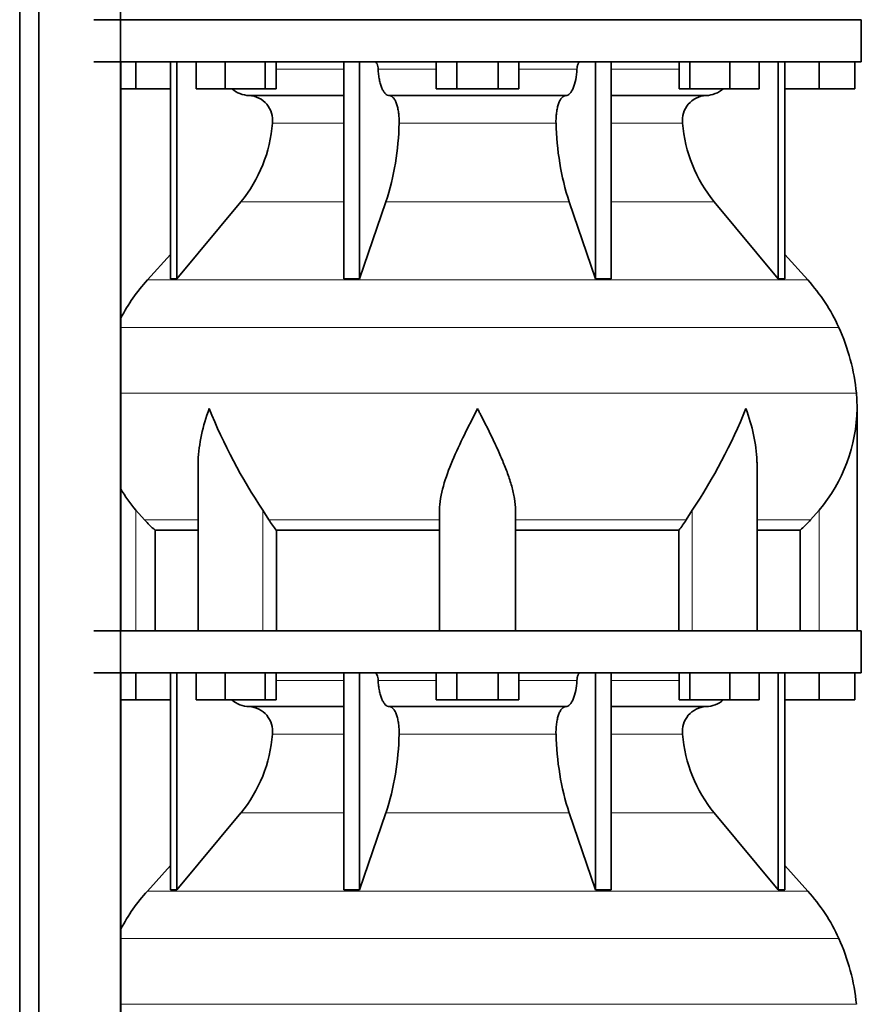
# Model space of a CAD drawing. Header units: millimetres. Extents: x 166 to 773, y -2002 to 1723.
# Tile 14 of 21: x 507 to 707, y -59 to 175. Entities that reach past the tile are written whole.
import ezdxf

# ---------------------------------------------------------------- set-up
doc = ezdxf.new("R2010")
doc.units = ezdxf.units.MM
doc.layers.add('LOW_134-9', color=7, linetype='Continuous')
doc.layers.add('VSI134_DIFFUSORE', color=7, linetype='Continuous')

# ---------------------------------------------------------------- blocks, each defined once
blk = doc.blocks.new('SE3')
at = {"layer": 'LOW_134-9', "color": 7, "linetype": 'Continuous', "lineweight": 35}
for p, q in [((507.09, -111.82), (507.09, 1209.68)), ((511.64, -111.82), (511.64, 1209.68)), ((531.03, 1209.68), (531.03, -111.82)), ((531.1, 164.68), (531.1, 29.68)), ((531.1, 19.68), (531.1, -111.82))]:
    blk.add_line(p, q, dxfattribs=at)
at = {"layer": 'VSI134_DIFFUSORE', "color": 7, "linetype": 'Continuous', "lineweight": 35}
for p, q in [((706.66, 174.68), (524.66, 174.68)), ((706.66, 164.68), (706.66, 174.68)), ((524.66, 164.68), (706.66, 164.68)), ((534.66, 158.28), (534.66, 164.68)), ((542.83, 164.68), (542.83, 113.23)), ((544.36, 164.68), (544.36, 113.23)), ((548.9, 158.28), (548.9, 164.68)), ((555.84, 158.28), (555.84, 164.68)), ((565.32, 158.28), (565.32, 164.68)), ((567.87, 158.28), (567.87, 164.68)), ((583.96, 164.68), (583.96, 113.23)), ((587.66, 164.68), (587.66, 113.23)), ((605.85, 158.28), (605.85, 164.68)), ((610.75, 158.28), (610.75, 164.68)), ((620.57, 158.28), (620.57, 164.68)), ((625.48, 158.28), (625.48, 164.68)), ((643.66, 164.68), (643.66, 113.23)), ((647.36, 164.68), (647.36, 113.23)), ((663.46, 158.28), (663.46, 164.68)), ((666, 158.28), (666, 164.68)), ((675.48, 158.28), (675.48, 164.68)), ((682.42, 158.28), (682.42, 164.68)), ((686.96, 164.68), (686.96, 113.23)), ((688.49, 164.68), (688.49, 113.23)), ((696.66, 158.28), (696.66, 164.68)), ((705.16, 158.28), (705.16, 164.68)), ((534.66, 158.28), (531.1, 158.28)), ((542.83, 158.28), (534.66, 158.28)), ((555.84, 158.28), (548.9, 158.28)), ((565.32, 158.28), (555.84, 158.28)), ((561.49, 156.68), (583.96, 156.68)), ((567.87, 158.28), (565.32, 158.28)), ((594.75, 156.68), (636.57, 156.68)), ((610.75, 158.28), (605.85, 158.28)), ((620.57, 158.28), (610.75, 158.28)), ((625.48, 158.28), (620.57, 158.28)), ((647.36, 156.68), (669.83, 156.68)), ((666, 158.28), (663.46, 158.28)), ((675.48, 158.28), (666, 158.28)), ((682.42, 158.28), (675.48, 158.28)), ((696.66, 158.28), (688.49, 158.28)), ((705.16, 158.28), (696.66, 158.28)), ((544.36, 113.23), (559.52, 131.44)), ((587.66, 113.23), (593.94, 131.44)), ((637.38, 131.44), (643.66, 113.23)), ((671.8, 131.44), (686.96, 113.23)), ((542.83, 119), (537.36, 112.93)), ((693.96, 112.93), (688.49, 119)), ((542.83, 113.23), (544.36, 113.23)), ((583.96, 113.23), (587.66, 113.23)), ((643.66, 113.23), (647.36, 113.23)), ((686.96, 113.23), (688.49, 113.23)), ((705.66, 29.68), (705.66, 82.42)), ((549.38, 69.04), (549.38, 29.68)), ((681.94, 29.68), (681.94, 69.04)), ((536.67, 55.98), (534.66, 58.28)), ((566.17, 55.98), (564.75, 58.28)), ((606.66, 29.68), (606.66, 58.28)), ((624.66, 29.68), (624.66, 58.28)), ((666.57, 58.28), (665.15, 55.98)), ((696.66, 58.28), (694.65, 55.98)), ((539.19, 53.54), (549.38, 53.54)), ((539.19, 29.68), (539.19, 53.54)), ((567.95, 53.54), (606.66, 53.54)), ((567.95, 29.68), (567.95, 53.54)), ((624.66, 53.54), (663.37, 53.54)), ((663.37, 53.54), (663.37, 29.68)), ((681.94, 53.54), (692.13, 53.54)), ((692.13, 53.54), (692.13, 29.68)), ((706.66, 29.68), (524.66, 29.68)), ((706.66, 19.68), (706.66, 29.68)), ((524.66, 19.68), (706.66, 19.68)), ((534.66, 13.28), (534.66, 19.68)), ((542.83, 19.68), (542.83, -31.77)), ((544.36, 19.68), (544.36, -31.77)), ((548.9, 13.28), (548.9, 19.68)), ((555.84, 13.28), (555.84, 19.68)), ((565.32, 13.28), (565.32, 19.68)), ((567.87, 13.28), (567.87, 19.68)), ((583.96, 19.68), (583.96, -31.77)), ((587.66, 19.68), (587.66, -31.77)), ((605.85, 13.28), (605.85, 19.68)), ((610.75, 13.28), (610.75, 19.68)), ((620.57, 13.28), (620.57, 19.68)), ((625.48, 13.28), (625.48, 19.68)), ((643.66, 19.68), (643.66, -31.77)), ((647.36, 19.68), (647.36, -31.77)), ((663.46, 13.28), (663.46, 19.68)), ((666, 13.28), (666, 19.68)), ((675.48, 13.28), (675.48, 19.68)), ((682.42, 13.28), (682.42, 19.68)), ((686.96, 19.68), (686.96, -31.77)), ((688.49, 19.68), (688.49, -31.77)), ((696.66, 13.28), (696.66, 19.68)), ((705.16, 13.28), (705.16, 19.68)), ((534.66, 13.28), (531.1, 13.28)), ((542.83, 13.28), (534.66, 13.28)), ((555.84, 13.28), (548.9, 13.28)), ((565.32, 13.28), (555.84, 13.28)), ((561.49, 11.68), (583.96, 11.68)), ((567.87, 13.28), (565.32, 13.28)), ((594.75, 11.68), (636.57, 11.68)), ((610.75, 13.28), (605.85, 13.28)), ((620.57, 13.28), (610.75, 13.28)), ((625.48, 13.28), (620.57, 13.28)), ((647.36, 11.68), (669.83, 11.68)), ((666, 13.28), (663.46, 13.28)), ((675.48, 13.28), (666, 13.28)), ((682.42, 13.28), (675.48, 13.28)), ((696.66, 13.28), (688.49, 13.28)), ((705.16, 13.28), (696.66, 13.28)), ((544.36, -31.77), (559.52, -13.56)), ((587.66, -31.77), (593.94, -13.56)), ((637.38, -13.56), (643.66, -31.77)), ((671.8, -13.56), (686.96, -31.77)), ((542.83, -26), (537.36, -32.07)), ((693.96, -32.07), (688.49, -26)), ((542.83, -31.77), (544.36, -31.77)), ((583.96, -31.77), (587.66, -31.77)), ((643.66, -31.77), (647.36, -31.77)), ((686.96, -31.77), (688.49, -31.77))]:
    blk.add_line(p, q, dxfattribs=at)
at = {"layer": 'VSI134_DIFFUSORE', "color": 4, "linetype": 'Continuous', "lineweight": 9}
for p, q in [((567.87, 162.91), (583.96, 162.91)), ((592.09, 162.91), (605.85, 162.91)), ((625.48, 162.91), (639.23, 162.91)), ((647.36, 162.91), (663.46, 162.91)), ((583.96, 150.14), (567.03, 150.14)), ((634.27, 150.14), (597.05, 150.14)), ((664.29, 150.14), (647.36, 150.14)), ((559.52, 131.44), (583.96, 131.44)), ((593.94, 131.44), (637.38, 131.44)), ((647.36, 131.44), (671.8, 131.44)), ((537.36, 112.93), (693.96, 112.93)), ((701.33, 101.67), (531.1, 101.67)), ((531.1, 86.04), (705.49, 86.04)), ((534.66, 29.68), (534.66, 58.28)), ((564.75, 29.68), (564.75, 58.28)), ((666.57, 29.68), (666.57, 58.28)), ((696.66, 29.68), (696.66, 58.28)), ((549.38, 55.98), (536.67, 55.98)), ((606.66, 55.98), (566.17, 55.98)), ((624.66, 55.98), (665.15, 55.98)), ((681.94, 55.98), (694.65, 55.98)), ((567.87, 17.91), (583.96, 17.91)), ((592.09, 17.91), (605.85, 17.91)), ((625.48, 17.91), (639.23, 17.91)), ((647.36, 17.91), (663.46, 17.91)), ((583.96, 5.14), (567.03, 5.14)), ((634.27, 5.14), (597.05, 5.14)), ((664.29, 5.14), (647.36, 5.14)), ((559.52, -13.56), (583.96, -13.56)), ((593.94, -13.56), (637.38, -13.56)), ((647.36, -13.56), (671.8, -13.56)), ((537.36, -32.07), (693.96, -32.07)), ((701.33, -43.33), (531.1, -43.33)), ((531.1, -58.96), (705.49, -58.96))]:
    blk.add_line(p, q, dxfattribs=at)
at = {"layer": 'VSI134_DIFFUSORE', "color": 7, "linetype": 'Continuous', "lineweight": 35}
for centre, radius, start, end in [((561.72, 163.36), 6.68, 229.5852, 268.0094), ((561.2, 150.82), 5.87, 353.3223, 87.2173), ((670.1, 150.84), 5.85, 92.5772, 186.8833), ((669.6, 163.36), 6.68, 271.9979, 310.3729), ((533.73, 152.66), 33.4, 320.5472, 355.6594), ((532.09, 151.34), 64.97, 342.1602, 358.9354), ((700.74, 151.59), 66.48, 181.2569, 197.6475), ((697.7, 152.71), 33.51, 184.3996, 219.3938), ((570.06, 83.48), 44, 138, 152.3158), ((661.26, 83.48), 44, 24.4088, 42), ((656.71, 81.42), 49, 5.4174, 24.4088), ((667.16, 82.41), 38.5, 359.9861, 5.4174), ((677.84, 133.35), 135.74, 202.0412, 213.5763), ((553.48, 133.35), 135.74, 326.4237, 337.9588), ((666.97, 83.09), 38.7, 320.1094, 358.9842), ((564.35, 83.09), 38.7, 210.5496, 219.8906), ((599.28, 78.2), 39.88, 213.8582, 218.2062), ((632.04, 78.2), 39.88, 321.7938, 326.1418), ((561.72, 18.36), 6.68, 229.5852, 268.0094), ((561.2, 5.82), 5.87, 353.3223, 87.2173), ((670.1, 5.84), 5.85, 92.5772, 186.8833), ((669.6, 18.36), 6.68, 271.9979, 310.3729), ((533.73, 7.66), 33.4, 320.5472, 355.6594), ((532.09, 6.34), 64.97, 342.1602, 358.9354), ((700.74, 6.59), 66.48, 181.2569, 197.6475), ((697.7, 7.71), 33.51, 184.3996, 219.3938), ((570.06, -61.52), 44, 138, 152.3158), ((661.26, -61.52), 44, 24.4088, 42), ((656.71, -63.58), 49, 5.4174, 24.4088)]:
    blk.add_arc(centre, radius, start, end, dxfattribs=at)
for points, knots in [([(591.33, 164.68), (591.37, 164.68), (591.42, 164.67), (591.51, 164.63), (591.56, 164.6), (591.69, 164.47), (591.77, 164.34), (591.91, 164.01), (591.96, 163.82), (592.05, 163.39), (592.08, 163.15), (592.09, 162.91)], [0, 0, 0, 0, 0.125, 0.125, 0.25, 0.25, 0.5, 0.5, 0.75, 0.75, 1, 1, 1, 1]), ([(639.23, 162.91), (639.24, 163.15), (639.27, 163.38), (639.33, 163.71), (639.36, 163.81), (639.42, 164), (639.45, 164.09), (639.52, 164.26), (639.56, 164.33), (639.63, 164.45), (639.68, 164.51), (639.76, 164.6), (639.81, 164.63), (639.9, 164.67), (639.95, 164.68), (639.99, 164.68)], [0, 0, 0, 0, 0.25, 0.25, 0.375, 0.375, 0.5, 0.5, 0.625, 0.625, 0.75, 0.75, 0.875, 0.875, 1, 1, 1, 1]), ([(594.75, 156.68), (594.59, 156.68), (594.43, 156.72), (594.19, 156.84), (594.11, 156.89), (593.95, 157), (593.87, 157.07), (593.64, 157.29), (593.5, 157.48), (593.22, 157.93), (593.09, 158.18), (592.85, 158.74), (592.73, 159.06), (592.53, 159.73), (592.45, 160.09), (592.3, 160.84), (592.23, 161.24), (592.14, 162.06), (592.11, 162.48), (592.09, 162.91)], [0, 0, 0, 0, 0.125, 0.125, 0.1875, 0.1875, 0.25, 0.25, 0.375, 0.375, 0.5, 0.5, 0.625, 0.625, 0.75, 0.75, 0.875, 0.875, 1, 1, 1, 1]), ([(639.23, 162.91), (639.16, 161.2), (638.84, 159.6), (637.87, 157.33), (637.22, 156.68), (636.57, 156.68)], [0, 0, 0, 0, 0.5, 0.5, 1, 1, 1, 1]), ([(594.75, 156.68), (594.83, 156.68), (594.91, 156.67), (595.07, 156.63), (595.15, 156.6), (595.38, 156.47), (595.53, 156.34), (595.83, 156), (595.96, 155.8), (596.16, 155.44), (596.22, 155.31), (596.34, 155.03), (596.4, 154.88), (596.56, 154.42), (596.65, 154.09), (596.78, 153.55), (596.81, 153.37), (596.88, 152.99), (596.91, 152.8), (596.99, 152.21), (597.02, 151.8), (597.06, 150.97), (597.06, 150.55), (597.05, 150.14)], [0, 0, 0, 0, 0.0625, 0.0625, 0.125, 0.125, 0.25, 0.25, 0.375, 0.375, 0.4375, 0.4375, 0.5, 0.5, 0.625, 0.625, 0.6875, 0.6875, 0.75, 0.75, 0.875, 0.875, 1, 1, 1, 1]), ([(634.27, 150.14), (634.26, 150.55), (634.26, 150.97), (634.29, 151.59), (634.3, 151.79), (634.34, 152.2), (634.36, 152.4), (634.44, 152.99), (634.5, 153.37), (634.63, 153.91), (634.67, 154.08), (634.77, 154.42), (634.87, 154.74), (634.98, 155.03), (635.1, 155.3), (635.16, 155.44), (635.36, 155.8), (635.5, 156.01), (635.79, 156.34), (635.94, 156.47), (636.25, 156.64), (636.41, 156.68), (636.57, 156.68)], [0, 0, 0, 0, 0.125, 0.125, 0.1875, 0.1875, 0.25, 0.25, 0.375, 0.375, 0.4375, 0.4375, 0.5, 0.5625, 0.5625, 0.625, 0.625, 0.75, 0.75, 0.875, 0.875, 1, 1, 1, 1]), ([(549.38, 69.03), (549.38, 69.35), (549.39, 69.68), (549.54, 74.05), (550.53, 78.26), (552.02, 82.41)], [0.4601729, 0.4601729, 0.4601729, 0.4601729, 0.5, 0.5, 1, 1, 1, 1]), ([(606.66, 58.28), (606.66, 60.11), (607.02, 62.05), (608.12, 65.99), (608.86, 68), (610.58, 72.1), (611.54, 74.14), (613.04, 77.22), (613.55, 78.25), (614.6, 80.32), (615.13, 81.38), (615.66, 82.41)], [0, 0, 0, 0, 0.25, 0.25, 0.5, 0.5, 0.75, 0.75, 0.875, 0.875, 1, 1, 1, 1]), ([(624.66, 58.28), (624.66, 59.19), (624.57, 60.13), (624.26, 62.03), (624.04, 63), (623.62, 64.48), (623.47, 64.98), (623.15, 65.98), (622.98, 66.48), (622.44, 67.98), (622.04, 68.99), (621.2, 71.02), (620.74, 72.04), (619.8, 74.09), (619.3, 75.13), (618.29, 77.21), (617.77, 78.24), (616.99, 79.8), (616.72, 80.32), (616.32, 81.1), (616.19, 81.36), (615.93, 81.89), (615.79, 82.15), (615.66, 82.41)], [0, 0, 0, 0, 0.125, 0.125, 0.25, 0.25, 0.3125, 0.3125, 0.375, 0.375, 0.5, 0.5, 0.625, 0.625, 0.75, 0.75, 0.875, 0.875, 0.9375, 0.9375, 0.96875, 0.96875, 1, 1, 1, 1]), ([(681.94, 69.03), (681.94, 69.35), (681.93, 69.68), (681.78, 74.05), (680.79, 78.26), (679.3, 82.41)], [0.4601729, 0.4601729, 0.4601729, 0.4601729, 0.5, 0.5, 1, 1, 1, 1]), ([(591.33, 19.68), (591.37, 19.68), (591.42, 19.67), (591.51, 19.63), (591.56, 19.6), (591.69, 19.47), (591.77, 19.34), (591.91, 19.01), (591.96, 18.82), (592.05, 18.39), (592.08, 18.15), (592.09, 17.91)], [0, 0, 0, 0, 0.125, 0.125, 0.25, 0.25, 0.5, 0.5, 0.75, 0.75, 1, 1, 1, 1]), ([(639.23, 17.91), (639.24, 18.15), (639.27, 18.38), (639.33, 18.71), (639.36, 18.81), (639.42, 19), (639.45, 19.09), (639.52, 19.26), (639.56, 19.33), (639.63, 19.45), (639.68, 19.51), (639.76, 19.6), (639.81, 19.63), (639.9, 19.67), (639.95, 19.68), (639.99, 19.68)], [0, 0, 0, 0, 0.25, 0.25, 0.375, 0.375, 0.5, 0.5, 0.625, 0.625, 0.75, 0.75, 0.875, 0.875, 1, 1, 1, 1]), ([(594.75, 11.68), (594.59, 11.68), (594.43, 11.72), (594.19, 11.84), (594.11, 11.89), (593.95, 12), (593.87, 12.07), (593.64, 12.29), (593.5, 12.48), (593.22, 12.93), (593.09, 13.18), (592.85, 13.74), (592.73, 14.06), (592.53, 14.73), (592.45, 15.09), (592.3, 15.84), (592.23, 16.24), (592.14, 17.06), (592.11, 17.48), (592.09, 17.91)], [0, 0, 0, 0, 0.125, 0.125, 0.1875, 0.1875, 0.25, 0.25, 0.375, 0.375, 0.5, 0.5, 0.625, 0.625, 0.75, 0.75, 0.875, 0.875, 1, 1, 1, 1]), ([(639.23, 17.91), (639.16, 16.2), (638.84, 14.6), (637.87, 12.33), (637.22, 11.68), (636.57, 11.68)], [0, 0, 0, 0, 0.5, 0.5, 1, 1, 1, 1]), ([(594.75, 11.68), (594.83, 11.68), (594.91, 11.67), (595.07, 11.63), (595.15, 11.6), (595.38, 11.47), (595.53, 11.34), (595.83, 11), (595.96, 10.8), (596.16, 10.44), (596.22, 10.31), (596.34, 10.03), (596.4, 9.88), (596.56, 9.42), (596.65, 9.09), (596.78, 8.55), (596.81, 8.37), (596.88, 7.99), (596.91, 7.8), (596.99, 7.21), (597.02, 6.8), (597.06, 5.97), (597.06, 5.55), (597.05, 5.14)], [0, 0, 0, 0, 0.0625, 0.0625, 0.125, 0.125, 0.25, 0.25, 0.375, 0.375, 0.4375, 0.4375, 0.5, 0.5, 0.625, 0.625, 0.6875, 0.6875, 0.75, 0.75, 0.875, 0.875, 1, 1, 1, 1]), ([(634.27, 5.14), (634.26, 5.55), (634.26, 5.97), (634.29, 6.59), (634.3, 6.79), (634.34, 7.2), (634.36, 7.4), (634.44, 7.99), (634.5, 8.37), (634.63, 8.91), (634.67, 9.08), (634.77, 9.42), (634.87, 9.74), (634.98, 10.03), (635.1, 10.3), (635.16, 10.44), (635.36, 10.8), (635.5, 11.01), (635.79, 11.34), (635.94, 11.47), (636.25, 11.64), (636.41, 11.68), (636.57, 11.68)], [0, 0, 0, 0, 0.125, 0.125, 0.1875, 0.1875, 0.25, 0.25, 0.375, 0.375, 0.4375, 0.4375, 0.5, 0.5625, 0.5625, 0.625, 0.625, 0.75, 0.75, 0.875, 0.875, 1, 1, 1, 1])]:
    blk.add_open_spline(points, degree=3, knots=knots, dxfattribs=at)
for points in [[(539.19, 53.54), (538.32, 54.32), (537.48, 55.14), (536.67, 55.98)], [(694.65, 55.98), (693.84, 55.14), (693, 54.32), (692.13, 53.54)]]:
    blk.add_open_spline(points, degree=3, dxfattribs=at)

msp = doc.modelspace()

# ---------------------------------------------------------------- block references
msp.add_blockref('SE3', (0, 0))

doc.saveas('drawing.dxf')
